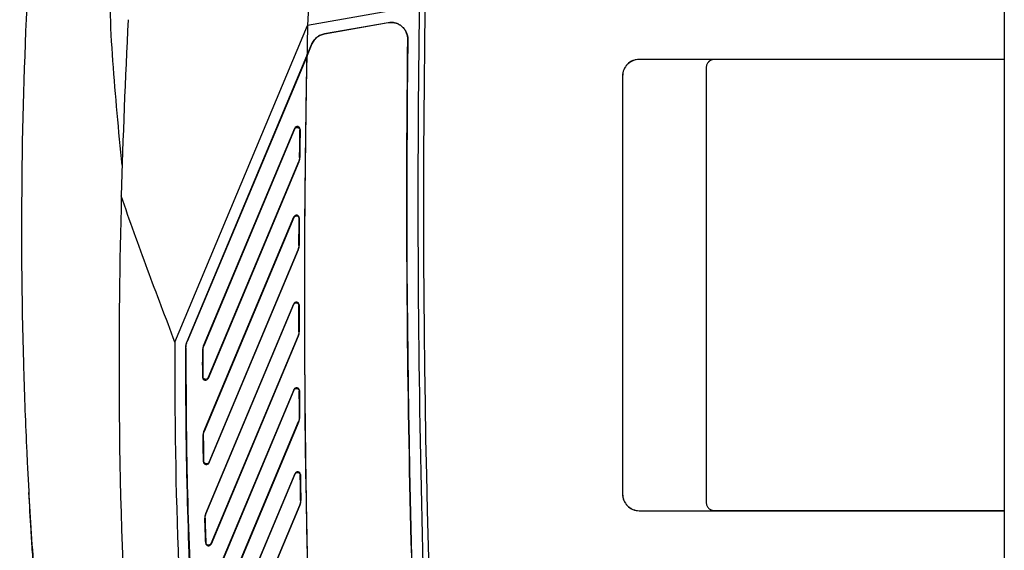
# Model space of a CAD drawing. Header units: millimetres. Extents: x -0.43 to 1.28, y -0.94 to 1.34.
# Tile 128 of 177: x 0.58 to 0.76, y 0.17 to 0.27. Entities that reach past the tile are written whole.
import ezdxf

# ---------------------------------------------------------------- set-up
doc = ezdxf.new("R2010")
doc.units = ezdxf.units.MM

msp = doc.modelspace()

# ---------------------------------------------------------------- linework, layer by layer
at = {"color": 7, "linetype": 'Continuous', "lineweight": 25}
for p, q in [((0.76111, 0.44794), (0.76111, 0.26046)), ((0.65616, 0.27005), (0.63611, 0.26652)), ((0.63915, 0.26504), (0.65056, 0.26705)), ((0.65056, 0.26704), (0.63915, 0.26503)), ((0.65056, 0.26705), (0.65056, 0.26704)), ((0.6123, 0.2097), (0.63611, 0.26652)), ((0.63915, 0.26503), (0.63915, 0.26504)), ((0.636, 0.26112), (0.63689, 0.26323)), ((0.63689, 0.26323), (0.63603, 0.26116)), ((0.63689, 0.26323), (0.63689, 0.26323)), ((0.65409, 0.26404), (0.6541, 0.26404)), ((0.61452, 0.20985), (0.636, 0.26112)), ((0.63602, 0.26111), (0.61453, 0.20985)), ((0.63602, 0.26111), (0.63603, 0.26116)), ((0.76111, 0.26046), (0.69562, 0.26046)), ((0.69562, 0.26045), (0.69562, 0.26046)), ((0.70912, 0.26045), (0.69562, 0.26045)), ((0.76111, 0.26045), (0.70912, 0.26045)), ((0.70912, 0.26045), (0.70912, 0.26045)), ((0.76111, 0.26046), (0.76111, 0.26046)), ((0.76111, 0.26046), (0.76111, 0.17947)), ((0.70763, 0.25896), (0.70763, 0.18096)), ((0.70764, 0.25896), (0.70763, 0.25896)), ((0.70764, 0.25896), (0.70764, 0.18096)), ((0.69262, 0.25746), (0.69262, 0.18246)), ((0.69263, 0.25746), (0.69262, 0.25746)), ((0.69263, 0.25746), (0.69263, 0.18246)), ((0.61745, 0.20905), (0.63381, 0.24809)), ((0.63378, 0.24795), (0.61748, 0.20905)), ((0.63381, 0.24809), (0.63378, 0.24795)), ((0.63474, 0.24776), (0.63477, 0.24789)), ((0.63456, 0.2421), (0.61826, 0.20321)), ((0.61828, 0.20334), (0.63453, 0.24211)), ((0.63453, 0.24211), (0.63456, 0.2421)), ((0.63471, 0.24285), (0.63469, 0.24286)), ((0.61752, 0.1937), (0.63366, 0.2322)), ((0.63363, 0.23207), (0.61755, 0.1937)), ((0.63366, 0.2322), (0.63363, 0.23207)), ((0.63459, 0.23187), (0.63462, 0.23201)), ((0.63444, 0.22631), (0.6184, 0.18804)), ((0.61843, 0.18816), (0.63441, 0.22631)), ((0.63441, 0.22631), (0.63444, 0.22631)), ((0.63459, 0.22707), (0.63457, 0.22708)), ((0.61784, 0.17894), (0.63362, 0.21659)), ((0.63359, 0.21646), (0.61787, 0.17894)), ((0.63362, 0.21659), (0.63359, 0.21646)), ((0.63455, 0.21627), (0.63458, 0.2164)), ((0.63443, 0.21077), (0.6188, 0.17347)), ((0.61882, 0.17359), (0.63441, 0.21078)), ((0.63441, 0.21078), (0.63443, 0.21077)), ((0.63459, 0.21155), (0.63456, 0.21156)), ((0.61428, 0.20869), (0.6143, 0.20869)), ((0.61453, 0.20985), (0.61452, 0.20985)), ((0.61748, 0.20905), (0.61745, 0.20905)), ((0.6173, 0.20829), (0.61733, 0.20828)), ((0.61732, 0.20353), (0.6173, 0.20341)), ((0.61826, 0.20321), (0.61828, 0.20334)), ((0.61841, 0.16478), (0.63369, 0.20123)), ((0.63366, 0.20111), (0.61844, 0.16477)), ((0.63369, 0.20123), (0.63366, 0.20111)), ((0.63462, 0.20092), (0.63465, 0.20105)), ((0.63469, 0.19629), (0.63467, 0.1963)), ((0.63454, 0.1955), (0.61944, 0.15947)), ((0.61946, 0.15958), (0.63451, 0.1955)), ((0.63451, 0.1955), (0.63454, 0.1955)), ((0.61737, 0.19291), (0.6174, 0.1929)), ((0.61755, 0.1937), (0.61752, 0.1937)), ((0.61747, 0.18835), (0.61744, 0.18822)), ((0.6184, 0.18804), (0.61843, 0.18816)), ((0.6192, 0.15113), (0.63386, 0.18612)), ((0.63384, 0.186), (0.61922, 0.15112)), ((0.63386, 0.18612), (0.63384, 0.186)), ((0.6348, 0.18581), (0.63482, 0.18594)), ((0.69263, 0.18246), (0.69262, 0.18246)), ((0.63474, 0.18046), (0.62028, 0.14597)), ((0.6203, 0.14608), (0.63472, 0.18047)), ((0.63472, 0.18047), (0.63474, 0.18046)), ((0.6349, 0.18127), (0.63487, 0.18128)), ((0.70764, 0.18096), (0.70763, 0.18096)), ((0.61787, 0.17894), (0.61784, 0.17894)), ((0.69562, 0.17947), (0.69562, 0.17946)), ((0.69562, 0.17947), (0.70912, 0.17947)), ((0.69562, 0.17946), (0.76111, 0.17946)), ((0.70912, 0.17948), (0.70912, 0.17947)), ((0.70912, 0.17948), (0.76111, 0.17948)), ((0.76111, 0.17947), (0.76111, 0.17946)), ((0.76111, 0.17946), (0.76111, -0.17002)), ((0.61769, 0.17811), (0.61772, 0.1781)), ((0.61786, 0.17376), (0.61784, 0.17364)), ((0.6188, 0.17347), (0.61882, 0.17359))]:
    msp.add_line(p, q, dxfattribs=at)
for centre, radius, start, end in [((3.03591, 0.23531), 2.38, 179.16358, 183.46203), ((3.03591, 0.23531), 2.379, 179.18349, 189.05704), ((1.80229, 0.20481), 1.2, 177.00139, 178.51161), ((2.83558, 0.21822), 2.2, 178.74206, 178.88263)]:
    msp.add_arc(centre, radius, start, end, dxfattribs=at)
for points, knots in [([(0.63675, 0.28499), (0.63666, 0.28191), (0.63656, 0.27883), (0.63634, 0.27267), (0.63622, 0.26959), (0.63611, 0.26651)], [0, 0, 0, 0, 0.5, 0.5, 1, 1, 1, 1]), ([(0.60285, 0.24145), (0.60254, 0.24457), (0.60224, 0.24769), (0.60167, 0.25393), (0.60141, 0.25705), (0.60097, 0.2633), (0.6008, 0.26642), (0.60063, 0.27269), (0.60064, 0.27583), (0.60077, 0.27897)], [0, 0, 0, 0, 0.25, 0.25, 0.5, 0.5, 0.75, 0.75, 1, 1, 1, 1]), ([(0.58607, 0.27651), (0.58478, 0.25304), (0.58447, 0.2295), (0.58527, 0.20092), (0.58546, 0.19594), (0.58573, 0.19003), (0.58577, 0.1891), (0.58582, 0.18817)], [0.7060925, 0.7060925, 0.7060925, 0.7060925, 0.9411624, 0.9411624, 0.9907634, 0.9907634, 1, 1, 1, 1]), ([(0.65409, 0.26404), (0.6541, 0.26426), (0.65407, 0.26448), (0.65398, 0.26491), (0.65391, 0.26512), (0.65373, 0.26552), (0.65362, 0.26571), (0.65335, 0.26607), (0.6532, 0.26623), (0.65287, 0.26651), (0.65268, 0.26664), (0.65229, 0.26684), (0.65209, 0.26692), (0.65145, 0.2671), (0.651, 0.26712), (0.65056, 0.26704)], [0, 0, 0, 0, 0.125, 0.125, 0.25, 0.25, 0.375, 0.375, 0.5, 0.5, 0.625, 0.625, 0.75, 0.75, 1, 1, 1, 1]), ([(0.65056, 0.26705), (0.65078, 0.26709), (0.651, 0.2671), (0.65144, 0.26708), (0.65166, 0.26705), (0.65209, 0.26693), (0.65229, 0.26685), (0.65268, 0.26664), (0.65287, 0.26652), (0.6532, 0.26624), (0.65336, 0.26607), (0.65362, 0.26572), (0.65374, 0.26553), (0.65401, 0.26493), (0.65411, 0.26449), (0.6541, 0.26404)], [0, 0, 0, 0, 0.125, 0.125, 0.25, 0.25, 0.375, 0.375, 0.5, 0.5, 0.625, 0.625, 0.75, 0.75, 1, 1, 1, 1]), ([(0.63689, 0.26323), (0.63698, 0.26346), (0.63711, 0.26368), (0.63742, 0.26409), (0.63759, 0.26427), (0.63798, 0.26458), (0.6382, 0.26471), (0.63865, 0.26492), (0.6389, 0.26499), (0.63915, 0.26504)], [0, 0, 0, 0, 0.25, 0.25, 0.5, 0.5, 0.75, 0.75, 1, 1, 1, 1]), ([(0.63915, 0.26503), (0.6389, 0.26498), (0.63866, 0.26491), (0.6382, 0.2647), (0.63799, 0.26457), (0.6376, 0.26426), (0.63742, 0.26408), (0.63712, 0.26368), (0.63699, 0.26346), (0.63689, 0.26323)], [0, 0, 0, 0, 0.25, 0.25, 0.5, 0.5, 0.75, 0.75, 1, 1, 1, 1]), ([(0.65783, 0.0991), (0.65625, 0.12656), (0.65516, 0.15404), (0.65391, 0.20903), (0.65377, 0.23654), (0.6541, 0.26404)], [0, 0, 0, 0, 0.5, 0.5, 1, 1, 1, 1]), ([(0.6387, 0.10166), (0.63864, 0.10282), (0.63858, 0.10397), (0.63852, 0.10513), (0.63841, 0.10717), (0.63831, 0.10922), (0.63821, 0.11127), (0.63811, 0.11332), (0.63801, 0.11536), (0.63792, 0.11741), (0.63783, 0.11946), (0.63773, 0.12151), (0.63765, 0.12356), (0.6376, 0.12458), (0.63756, 0.12561), (0.63752, 0.12663), (0.63743, 0.12868), (0.63735, 0.13073), (0.63727, 0.13278), (0.63719, 0.13482), (0.63711, 0.13687), (0.63704, 0.13892), (0.63697, 0.14097), (0.63689, 0.14302), (0.63683, 0.14507), (0.63676, 0.14712), (0.63669, 0.14917), (0.63663, 0.15122), (0.63657, 0.15327), (0.63651, 0.15532), (0.63645, 0.15736), (0.63642, 0.15839), (0.6364, 0.15941), (0.63637, 0.16044), (0.63631, 0.16249), (0.63626, 0.16454), (0.63622, 0.16659), (0.63617, 0.16864), (0.63612, 0.17069), (0.63608, 0.17274), (0.63604, 0.17479), (0.636, 0.17684), (0.63596, 0.17889), (0.63592, 0.18094), (0.63589, 0.18299), (0.63586, 0.18504), (0.63583, 0.18709), (0.6358, 0.18914), (0.63578, 0.19119), (0.63576, 0.19221), (0.63575, 0.19324), (0.63574, 0.19426), (0.63572, 0.19631), (0.6357, 0.19836), (0.63568, 0.20041), (0.63566, 0.20246), (0.63565, 0.20451), (0.63564, 0.20656), (0.63563, 0.20861), (0.63562, 0.21066), (0.63562, 0.21271), (0.63561, 0.21476), (0.63561, 0.21682), (0.63561, 0.21887), (0.63561, 0.22092), (0.63561, 0.22297), (0.63562, 0.22502), (0.63562, 0.22604), (0.63563, 0.22707), (0.63563, 0.22809), (0.63564, 0.23014), (0.63565, 0.23219), (0.63567, 0.23424), (0.63568, 0.23629), (0.6357, 0.23834), (0.63572, 0.24039), (0.63574, 0.24244), (0.63577, 0.24449), (0.63579, 0.24654), (0.63582, 0.24859), (0.63585, 0.25064), (0.63588, 0.25269), (0.63591, 0.25474), (0.63595, 0.25679), (0.63598, 0.25884), (0.636, 0.25962), (0.63601, 0.26039), (0.63603, 0.26116)], [0.0165212, 0.0165212, 0.0165212, 0.0165212, 0.0199901, 0.0199901, 0.0199901, 0.026141, 0.026141, 0.026141, 0.0322918, 0.0322918, 0.0322918, 0.0384426, 0.0384426, 0.0384426, 0.041518, 0.041518, 0.041518, 0.0476688, 0.0476688, 0.0476688, 0.0538196, 0.0538196, 0.0538196, 0.0599704, 0.0599704, 0.0599704, 0.0661213, 0.0661213, 0.0661213, 0.0722721, 0.0722721, 0.0722721, 0.0753475, 0.0753475, 0.0753475, 0.0814983, 0.0814983, 0.0814983, 0.0876491, 0.0876491, 0.0876491, 0.0937999, 0.0937999, 0.0937999, 0.0999507, 0.0999507, 0.0999507, 0.1061016, 0.1061016, 0.1061016, 0.109177, 0.109177, 0.109177, 0.1153278, 0.1153278, 0.1153278, 0.1214786, 0.1214786, 0.1214786, 0.1276294, 0.1276294, 0.1276294, 0.1337802, 0.1337802, 0.1337802, 0.139931, 0.139931, 0.139931, 0.1430065, 0.1430065, 0.1430065, 0.1491573, 0.1491573, 0.1491573, 0.1553081, 0.1553081, 0.1553081, 0.1614589, 0.1614589, 0.1614589, 0.1676097, 0.1676097, 0.1676097, 0.1737605, 0.1737605, 0.1737605, 0.176078, 0.176078, 0.176078, 0.176078]), ([(0.69562, 0.26046), (0.69523, 0.26046), (0.69484, 0.26039), (0.69411, 0.26009), (0.69378, 0.25986), (0.69322, 0.25931), (0.693, 0.25897), (0.6927, 0.25825), (0.69262, 0.25786), (0.69262, 0.25746)], [4.712389, 4.712389, 4.712389, 4.712389, 5.105088, 5.105088, 5.497787, 5.497787, 5.890486, 5.890486, 6.283185, 6.283185, 6.283185, 6.283185]), ([(0.69562, 0.26046), (0.69543, 0.26046), (0.69523, 0.26044), (0.69485, 0.26036), (0.69466, 0.2603), (0.6943, 0.26015), (0.69413, 0.26006), (0.6938, 0.25984), (0.69365, 0.25972), (0.69337, 0.25944), (0.69325, 0.25929), (0.69303, 0.25896), (0.69294, 0.25879), (0.69271, 0.25825), (0.69263, 0.25786), (0.69263, 0.25746)], [0, 0, 0, 0, 0.125, 0.125, 0.25, 0.25, 0.375, 0.375, 0.5, 0.5, 0.625, 0.625, 0.75, 0.75, 1, 1, 1, 1]), ([(0.70912, 0.26046), (0.70902, 0.26046), (0.70893, 0.26045), (0.70874, 0.26041), (0.70864, 0.26038), (0.70846, 0.2603), (0.70837, 0.26026), (0.70821, 0.26015), (0.70814, 0.26009), (0.70793, 0.25988), (0.70782, 0.25972), (0.70767, 0.25936), (0.70763, 0.25916), (0.70763, 0.25896)], [0, 0, 0, 0, 0.125, 0.125, 0.25, 0.25, 0.375, 0.375, 0.5, 0.5, 0.75, 0.75, 1, 1, 1, 1]), ([(0.70912, 0.26045), (0.70902, 0.26045), (0.70893, 0.26044), (0.70874, 0.2604), (0.70864, 0.26037), (0.70846, 0.2603), (0.70838, 0.26025), (0.70822, 0.26014), (0.70814, 0.26008), (0.70794, 0.25988), (0.70783, 0.25971), (0.70768, 0.25935), (0.70764, 0.25916), (0.70764, 0.25896)], [0, 0, 0, 0, 0.125, 0.125, 0.25, 0.25, 0.375, 0.375, 0.5, 0.5, 0.75, 0.75, 1, 1, 1, 1]), ([(0.63378, 0.24795), (0.63383, 0.24806), (0.63391, 0.24815), (0.63411, 0.24826), (0.63423, 0.24827), (0.63446, 0.24823), (0.63456, 0.24817), (0.63471, 0.24798), (0.63475, 0.24787), (0.63474, 0.24775)], [0, 0, 0, 0, 0.25, 0.25, 0.5, 0.5, 0.75, 0.75, 1, 1, 1, 1]), ([(0.63477, 0.24789), (0.63477, 0.24801), (0.63474, 0.24812), (0.63459, 0.2483), (0.63449, 0.24836), (0.63426, 0.24841), (0.63414, 0.24839), (0.63394, 0.24828), (0.63386, 0.24819), (0.63381, 0.24809)], [0, 0, 0, 0, 0.25, 0.25, 0.5, 0.5, 0.75, 0.75, 1, 1, 1, 1]), ([(0.6123, 0.2097), (0.6107, 0.21407), (0.60902, 0.21841), (0.60657, 0.22496), (0.60577, 0.22714), (0.6042, 0.23153), (0.60344, 0.23374), (0.6027, 0.23596)], [0, 0, 0, 0, 0.5, 0.5, 0.75, 0.75, 1, 1, 1, 1]), ([(0.63363, 0.23207), (0.63368, 0.23218), (0.63376, 0.23226), (0.63396, 0.23237), (0.63408, 0.23239), (0.63431, 0.23234), (0.63441, 0.23228), (0.63455, 0.2321), (0.63459, 0.23199), (0.63459, 0.23187)], [0, 0, 0, 0, 0.25, 0.25, 0.5, 0.5, 0.75, 0.75, 1, 1, 1, 1]), ([(0.63462, 0.23201), (0.63462, 0.23212), (0.63458, 0.23223), (0.63443, 0.23241), (0.63433, 0.23248), (0.63411, 0.23252), (0.63399, 0.2325), (0.63378, 0.2324), (0.6337, 0.23231), (0.63366, 0.2322)], [0, 0, 0, 0, 0.25, 0.25, 0.5, 0.5, 0.75, 0.75, 1, 1, 1, 1]), ([(0.63359, 0.21646), (0.63364, 0.21656), (0.63372, 0.21665), (0.63392, 0.21676), (0.63404, 0.21678), (0.63427, 0.21673), (0.63437, 0.21667), (0.63451, 0.21649), (0.63455, 0.21638), (0.63455, 0.21627)], [0, 0, 0, 0, 0.25, 0.25, 0.5, 0.5, 0.75, 0.75, 1, 1, 1, 1]), ([(0.63458, 0.2164), (0.63458, 0.21651), (0.63454, 0.21662), (0.63439, 0.2168), (0.63429, 0.21686), (0.63407, 0.21691), (0.63395, 0.21689), (0.63374, 0.21678), (0.63366, 0.21669), (0.63362, 0.21659)], [0, 0, 0, 0, 0.25, 0.25, 0.5, 0.5, 0.75, 0.75, 1, 1, 1, 1]), ([(0.6123, 0.2097), (0.61229, 0.20641), (0.61229, 0.20149), (0.61252, 0.16977), (0.61421, 0.14145), (0.61713, 0.11483)], [0.2994781, 0.2994781, 0.2994781, 0.2994781, 0.3553242, 0.3829184, 0.8360594, 0.8360594, 0.8360594, 0.8360594]), ([(0.61961, 0.11048), (0.61938, 0.11251), (0.61916, 0.11455), (0.61872, 0.11863), (0.61808, 0.12475), (0.61751, 0.13087), (0.61647, 0.14313), (0.61591, 0.15131), (0.61502, 0.16769), (0.6147, 0.17589), (0.61441, 0.18819), (0.61435, 0.19229), (0.61428, 0.20049), (0.61427, 0.20459), (0.61428, 0.2087)], [0, 0, 0, 0, 0.0625, 0.0625, 0.125, 0.25, 0.25, 0.5, 0.5, 0.75, 0.75, 0.875, 0.875, 1, 1, 1, 1]), ([(0.6143, 0.2087), (0.61429, 0.20459), (0.6143, 0.20049), (0.61437, 0.19229), (0.61443, 0.18819), (0.61472, 0.1759), (0.61504, 0.1677), (0.61592, 0.15132), (0.61649, 0.14314), (0.61753, 0.13088), (0.61791, 0.12679), (0.61852, 0.12067), (0.61873, 0.11863), (0.61917, 0.11455), (0.6194, 0.11252), (0.61962, 0.11048)], [0.38031465, 0.38031465, 0.38031465, 0.38031465, 0.39261822, 0.39261822, 0.4049218, 0.4049218, 0.42952896, 0.42952896, 0.45413611, 0.45413611, 0.46643969, 0.46643969, 0.47259148, 0.47259148, 0.47874327, 0.47874327, 0.47874327, 0.47874327]), ([(0.6173, 0.20341), (0.6173, 0.20329), (0.61734, 0.20318), (0.61748, 0.203), (0.61758, 0.20294), (0.61781, 0.20289), (0.61793, 0.20291), (0.61813, 0.20302), (0.61821, 0.2031), (0.61826, 0.20321)], [0, 0, 0, 0, 0.25, 0.25, 0.5, 0.5, 0.75, 0.75, 1, 1, 1, 1]), ([(0.61828, 0.20334), (0.61824, 0.20323), (0.61816, 0.20315), (0.61795, 0.20304), (0.61784, 0.20302), (0.61761, 0.20307), (0.61751, 0.20313), (0.61736, 0.20331), (0.61732, 0.20342), (0.61732, 0.20353)], [0, 0, 0, 0, 0.25, 0.25, 0.5, 0.5, 0.75, 0.75, 1, 1, 1, 1]), ([(0.63366, 0.2011), (0.63371, 0.20121), (0.63379, 0.2013), (0.63399, 0.20141), (0.63411, 0.20143), (0.63433, 0.20138), (0.63444, 0.20132), (0.63458, 0.20114), (0.63462, 0.20103), (0.63462, 0.20092)], [0, 0, 0, 0, 0.25, 0.25, 0.5, 0.5, 0.75, 0.75, 1, 1, 1, 1]), ([(0.63465, 0.20104), (0.63465, 0.20116), (0.63461, 0.20127), (0.63446, 0.20145), (0.63436, 0.20151), (0.63413, 0.20155), (0.63401, 0.20154), (0.63381, 0.20143), (0.63373, 0.20134), (0.63369, 0.20123)], [0, 0, 0, 0, 0.25, 0.25, 0.5, 0.5, 0.75, 0.75, 1, 1, 1, 1]), ([(0.61753, 0.19371), (0.61747, 0.19358), (0.61743, 0.19345), (0.61738, 0.19318), (0.61737, 0.19304), (0.61737, 0.19291)], [0, 0, 0, 0, 0.5, 0.5, 1, 1, 1, 1]), ([(0.6174, 0.1929), (0.61739, 0.19304), (0.61741, 0.19317), (0.61746, 0.19344), (0.6175, 0.19357), (0.61755, 0.1937)], [0, 0, 0, 0, 0.5, 0.5, 1, 1, 1, 1]), ([(0.58582, 0.18817), (0.58586, 0.18723), (0.58591, 0.1863), (0.586, 0.18464), (0.58604, 0.1839), (0.58608, 0.18321)], [0.68881422, 0.68881422, 0.68881422, 0.68881422, 0.69816023, 0.69816023, 0.70609252, 0.70609252, 0.70609252, 0.70609252]), ([(0.61744, 0.18822), (0.61744, 0.18811), (0.61748, 0.188), (0.61763, 0.18782), (0.61773, 0.18776), (0.61796, 0.18772), (0.61808, 0.18774), (0.61828, 0.18784), (0.61836, 0.18793), (0.6184, 0.18804)], [0, 0, 0, 0, 0.25, 0.25, 0.5, 0.5, 0.75, 0.75, 1, 1, 1, 1]), ([(0.61843, 0.18816), (0.61838, 0.18806), (0.6183, 0.18797), (0.6181, 0.18786), (0.61798, 0.18784), (0.61776, 0.18789), (0.61766, 0.18795), (0.61751, 0.18812), (0.61747, 0.18823), (0.61747, 0.18835)], [0, 0, 0, 0, 0.25, 0.25, 0.5, 0.5, 0.75, 0.75, 1, 1, 1, 1]), ([(0.63384, 0.186), (0.63388, 0.1861), (0.63396, 0.18619), (0.63416, 0.1863), (0.63428, 0.18632), (0.63451, 0.18628), (0.63461, 0.18622), (0.63475, 0.18604), (0.6348, 0.18593), (0.6348, 0.18581)], [0, 0, 0, 0, 0.25, 0.25, 0.5, 0.5, 0.75, 0.75, 1, 1, 1, 1]), ([(0.63482, 0.18594), (0.63482, 0.18606), (0.63478, 0.18617), (0.63463, 0.18634), (0.63453, 0.1864), (0.6343, 0.18645), (0.63419, 0.18643), (0.63398, 0.18632), (0.63391, 0.18623), (0.63386, 0.18612)], [0, 0, 0, 0, 0.25, 0.25, 0.5, 0.5, 0.75, 0.75, 1, 1, 1, 1]), ([(0.58608, 0.18321), (0.58636, 0.17798), (0.5867, 0.17275), (0.58709, 0.16753), (0.58709, 0.16753), (0.58709, 0.16753)], [0.62868786, 0.62868786, 0.62868786, 0.62868786, 0.68881409, 0.68881409, 0.68881422, 0.68881422, 0.68881422, 0.68881422]), ([(0.58704, 0.16813), (0.58695, 0.16944), (0.58676, 0.17205), (0.58644, 0.17692), (0.58624, 0.18048), (0.58611, 0.18273)], [0, 0, 0, 0, 0.2685406, 0.5370812, 1, 1, 1, 1]), ([(0.69262, 0.18246), (0.69262, 0.18207), (0.6927, 0.18168), (0.693, 0.18095), (0.69322, 0.18062), (0.69378, 0.18007), (0.69411, 0.17984), (0.69484, 0.17954), (0.69523, 0.17946), (0.69562, 0.17946)], [0, 0, 0, 0, 0.392699, 0.392699, 0.785398, 0.785398, 1.178097, 1.178097, 1.570796, 1.570796, 1.570796, 1.570796]), ([(0.69263, 0.18246), (0.69263, 0.18227), (0.69265, 0.18207), (0.69273, 0.18169), (0.69279, 0.1815), (0.69294, 0.18114), (0.69303, 0.18097), (0.69324, 0.18064), (0.69337, 0.18049), (0.69365, 0.18021), (0.6938, 0.18009), (0.69412, 0.17987), (0.6943, 0.17978), (0.69484, 0.17955), (0.69523, 0.17947), (0.69562, 0.17947)], [0, 0, 0, 0, 0.125, 0.125, 0.25, 0.25, 0.375, 0.375, 0.5, 0.5, 0.625, 0.625, 0.75, 0.75, 1, 1, 1, 1]), ([(0.63487, 0.18128), (0.63487, 0.18114), (0.63486, 0.181), (0.63481, 0.18073), (0.63477, 0.1806), (0.63472, 0.18047)], [0, 0, 0, 0, 0.5, 0.5, 1, 1, 1, 1]), ([(0.63474, 0.18046), (0.6348, 0.18059), (0.63483, 0.18072), (0.63489, 0.18099), (0.6349, 0.18113), (0.6349, 0.18127)], [0, 0, 0, 0, 0.5, 0.5, 1, 1, 1, 1]), ([(0.70763, 0.18096), (0.70763, 0.18087), (0.70764, 0.18077), (0.70768, 0.18058), (0.70771, 0.18048), (0.70778, 0.1803), (0.70783, 0.18022), (0.70794, 0.18006), (0.708, 0.17998), (0.7082, 0.17977), (0.70837, 0.17966), (0.70873, 0.17951), (0.70892, 0.17947), (0.70912, 0.17947)], [0, 0, 0, 0, 0.125, 0.125, 0.25, 0.25, 0.375, 0.375, 0.5, 0.5, 0.75, 0.75, 1, 1, 1, 1]), ([(0.70764, 0.18096), (0.70764, 0.18087), (0.70765, 0.18077), (0.70769, 0.18058), (0.70771, 0.18049), (0.70779, 0.18031), (0.70783, 0.18022), (0.70794, 0.18006), (0.708, 0.17998), (0.70821, 0.17978), (0.70837, 0.17967), (0.70873, 0.17952), (0.70893, 0.17948), (0.70912, 0.17948)], [0, 0, 0, 0, 0.125, 0.125, 0.25, 0.25, 0.375, 0.375, 0.5, 0.5, 0.75, 0.75, 1, 1, 1, 1]), ([(0.61784, 0.17894), (0.61779, 0.17881), (0.61775, 0.17868), (0.6177, 0.1784), (0.61768, 0.17825), (0.61769, 0.17811)], [0, 0, 0, 0, 0.5, 0.5, 1, 1, 1, 1]), ([(0.61772, 0.1781), (0.61771, 0.17825), (0.61772, 0.17839), (0.61777, 0.17867), (0.61781, 0.17881), (0.61787, 0.17894)], [0, 0, 0, 0, 0.5, 0.5, 1, 1, 1, 1]), ([(0.61784, 0.17364), (0.61784, 0.17353), (0.61789, 0.17342), (0.61804, 0.17325), (0.61814, 0.17319), (0.61836, 0.17315), (0.61848, 0.17317), (0.61868, 0.17327), (0.61876, 0.17336), (0.6188, 0.17347)], [0, 0, 0, 0, 0.25, 0.25, 0.5, 0.5, 0.75, 0.75, 1, 1, 1, 1]), ([(0.61882, 0.17359), (0.61878, 0.17348), (0.6187, 0.17339), (0.6185, 0.17328), (0.61838, 0.17327), (0.61816, 0.17331), (0.61806, 0.17337), (0.61791, 0.17354), (0.61787, 0.17365), (0.61786, 0.17376)], [0, 0, 0, 0, 0.25, 0.25, 0.5, 0.5, 0.75, 0.75, 1, 1, 1, 1])]:
    msp.add_open_spline(points, degree=3, knots=knots, dxfattribs=at)
for points in [[(0.65409, 0.26404), (0.65343, 0.20904), (0.65467, 0.15401), (0.65782, 0.09909)], [(0.63869, 0.10167), (0.63587, 0.15477), (0.63498, 0.20796), (0.63602, 0.26111)], [(0.63469, 0.24286), (0.6347, 0.24449), (0.63472, 0.24612), (0.63474, 0.24775)], [(0.63477, 0.24789), (0.63475, 0.24621), (0.63473, 0.24453), (0.63471, 0.24286)], [(0.63469, 0.24286), (0.63468, 0.2426), (0.63463, 0.24235), (0.63453, 0.24211)], [(0.63456, 0.2421), (0.63466, 0.24234), (0.63471, 0.24259), (0.63471, 0.24286)], [(0.6027, 0.23597), (0.60239, 0.2239), (0.60225, 0.21184), (0.6023, 0.19977)], [(0.63457, 0.22708), (0.63457, 0.22868), (0.63458, 0.23027), (0.63459, 0.23187)], [(0.63462, 0.23201), (0.63461, 0.23036), (0.6346, 0.22872), (0.63459, 0.22707)], [(0.63457, 0.22708), (0.63457, 0.22681), (0.63452, 0.22656), (0.63441, 0.22631)], [(0.63444, 0.22631), (0.63454, 0.22655), (0.63459, 0.2268), (0.63459, 0.22707)], [(0.63456, 0.21156), (0.63456, 0.21313), (0.63456, 0.2147), (0.63455, 0.21627)], [(0.63458, 0.2164), (0.63458, 0.21478), (0.63459, 0.21317), (0.63459, 0.21155)], [(0.63456, 0.21156), (0.63457, 0.21129), (0.63451, 0.21103), (0.63441, 0.21078)], [(0.63443, 0.21077), (0.63454, 0.21102), (0.63459, 0.21128), (0.63459, 0.21155)], [(0.61428, 0.2087), (0.61428, 0.20909), (0.61436, 0.20949), (0.61452, 0.20985)], [(0.6143, 0.2087), (0.6143, 0.20909), (0.61438, 0.20948), (0.61453, 0.20985)], [(0.61745, 0.20906), (0.61735, 0.20881), (0.6173, 0.20855), (0.6173, 0.20829)], [(0.61732, 0.20828), (0.61733, 0.20855), (0.61738, 0.20881), (0.61748, 0.20905)], [(0.6173, 0.20341), (0.61729, 0.20503), (0.61729, 0.20666), (0.6173, 0.20829)], [(0.61732, 0.20828), (0.61732, 0.2067), (0.61732, 0.20512), (0.61732, 0.20353)], [(0.6023, 0.19977), (0.60244, 0.16821), (0.60439, 0.13665), (0.60816, 0.10531)], [(0.63467, 0.1963), (0.63465, 0.19784), (0.63464, 0.19938), (0.63462, 0.20092)], [(0.63465, 0.20104), (0.63466, 0.19946), (0.63468, 0.19788), (0.63469, 0.19629)], [(0.63467, 0.1963), (0.63467, 0.19602), (0.63462, 0.19576), (0.63451, 0.1955)], [(0.63454, 0.1955), (0.63464, 0.19575), (0.6347, 0.19602), (0.63469, 0.19629)], [(0.61744, 0.18822), (0.61741, 0.18978), (0.61739, 0.19135), (0.61737, 0.19291)], [(0.6174, 0.1929), (0.61742, 0.19138), (0.61744, 0.18987), (0.61747, 0.18835)], [(0.63487, 0.18128), (0.63484, 0.18279), (0.63482, 0.1843), (0.6348, 0.18581)], [(0.63482, 0.18594), (0.63485, 0.18438), (0.63487, 0.18283), (0.6349, 0.18127)], [(0.61784, 0.17364), (0.61779, 0.17513), (0.61773, 0.17662), (0.61769, 0.17811)], [(0.61772, 0.1781), (0.61776, 0.17666), (0.61781, 0.17521), (0.61786, 0.17376)]]:
    msp.add_open_spline(points, degree=3, dxfattribs=at)

doc.saveas('drawing.dxf')
